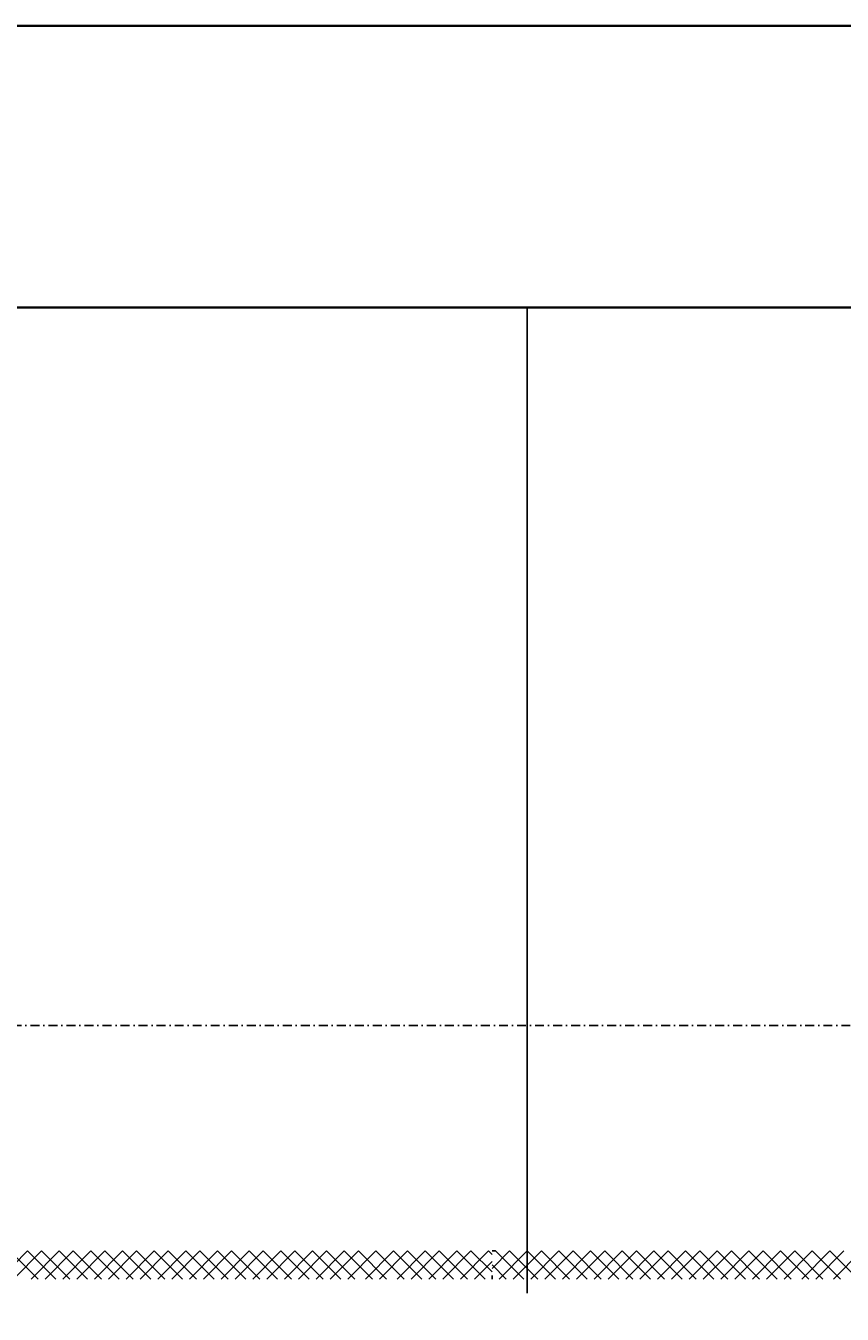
# Model space of a CAD drawing. Header units: millimetres. Extents: x -16263 to 65836, y 12201 to 60971.
# Tile 41 of 66: x 55925 to 56505, y 13886 to 14801. Entities that reach past the tile are written whole.
import ezdxf

# ---------------------------------------------------------------- set-up
doc = ezdxf.new("R2010")
doc.units = ezdxf.units.MM
doc.linetypes.add('DASHDOT', pattern=[25.4, 12.7, -6.35, 0, -6.35])
for name, color, linetype in [('AL$4A---_STEMPEL', 7, 'Continuous'), ('maat', 1, 'Continuous'), ('stramien', 1, 'DASHDOT'), ('vanarris', 253, 'Continuous')]:
    doc.layers.add(name, color=color, linetype=linetype)
doc.styles.get("Standard").update_dxf_attribs({"font": 'arial.ttf'})
doc.dimstyles.new('Annotative', dxfattribs={"dimscale": 0, "dimtxt": 2.5, "dimasz": 2.5, "dimexe": 1.25, "dimexo": 0.625, "dimtad": 1, "dimtxsty": 'Standard', "dimcen": 2.5, "dimadec": 0, "dimazin": 0, "dimtfac": 1, "dimtmove": 0, "dimatfit": 3, "dimfxl": 1, "dimarcsym": 0})

# ---------------------------------------------------------------- blocks, each defined once
blk = doc.blocks.new('vanarris noord')
at = {"layer": 'vanarris', "lineweight": 35}
for p, q in [((38317.5, -5055), (40625, -5055)), ((38317.5, -5255), (40625, -5255))]:
    blk.add_line(p, q, dxfattribs=at)
at = {"layer": 'vanarris', "lineweight": 25}
for p, q in [((39825, -5255), (39825, -5955)), ((39470, -5925), (39450, -5945)), ((39457.5, -5925), (39477.5, -5945)), ((39460, -5945), (39480, -5925)), ((39490, -5945), (39470, -5925)), ((39492.5, -5925), (39472.5, -5945)), ((39480, -5925), (39500, -5945)), ((39482.5, -5945), (39502.5, -5925)), ((39512.5, -5945), (39492.5, -5925)), ((39515, -5925), (39495, -5945)), ((39502.5, -5925), (39522.5, -5945)), ((39505, -5945), (39525, -5925)), ((39535, -5945), (39515, -5925)), ((39537.5, -5925), (39517.5, -5945)), ((39525, -5925), (39545, -5945)), ((39527.5, -5945), (39547.5, -5925)), ((39557.5, -5945), (39537.5, -5925)), ((39560, -5925), (39540, -5945)), ((39547.5, -5925), (39567.5, -5945)), ((39550, -5945), (39570, -5925)), ((39580, -5945), (39560, -5925)), ((39582.5, -5925), (39562.5, -5945)), ((39570, -5925), (39590, -5945)), ((39572.5, -5945), (39592.5, -5925)), ((39602.5, -5945), (39582.5, -5925)), ((39605, -5925), (39585, -5945)), ((39592.5, -5925), (39612.5, -5945)), ((39595, -5945), (39615, -5925)), ((39625, -5945), (39605, -5925)), ((39627.5, -5925), (39607.5, -5945)), ((39615, -5925), (39635, -5945)), ((39617.5, -5945), (39637.5, -5925)), ((39647.5, -5945), (39627.5, -5925)), ((39650, -5925), (39630, -5945)), ((39637.5, -5925), (39657.5, -5945)), ((39640, -5945), (39660, -5925)), ((39670, -5945), (39650, -5925)), ((39672.5, -5925), (39652.5, -5945)), ((39660, -5925), (39680, -5945)), ((39662.5, -5945), (39682.5, -5925)), ((39692.5, -5945), (39672.5, -5925)), ((39695, -5925), (39675, -5945)), ((39682.5, -5925), (39702.5, -5945)), ((39685, -5945), (39705, -5925)), ((39715, -5945), (39695, -5925)), ((39717.5, -5925), (39697.5, -5945)), ((39705, -5925), (39725, -5945)), ((39710, -5945), (39730, -5925)), ((39737.5, -5945), (39717.5, -5925)), ((39740, -5925), (39720, -5945)), ((39730, -5925), (39750, -5945)), ((39732.5, -5945), (39752.5, -5925)), ((39760, -5945), (39740, -5925)), ((39762.5, -5925), (39742.5, -5945)), ((39752.5, -5925), (39772.5, -5945)), ((39755, -5945), (39775, -5925)), ((39782.5, -5945), (39762.5, -5925)), ((39785, -5925), (39765, -5945)), ((39775, -5925), (39795, -5945)), ((39777.5, -5945), (39797.5, -5925)), ((39800, -5940), (39785, -5925)), ((39797.5, -5925), (39800, -5927.5)), ((39800, -5937.5), (39812.5, -5925)), ((39802.5, -5925), (39800, -5925)), ((39822.5, -5945), (39802.5, -5925)), ((39825, -5925), (39805, -5945)), ((39812.5, -5925), (39832.5, -5945)), ((39815, -5945), (39835, -5925)), ((39845, -5945), (39825, -5925)), ((39847.5, -5925), (39827.5, -5945)), ((39835, -5925), (39855, -5945)), ((39837.5, -5945), (39857.5, -5925)), ((39867.5, -5945), (39847.5, -5925)), ((39870, -5925), (39850, -5945)), ((39857.5, -5925), (39877.5, -5945)), ((39860, -5945), (39880, -5925)), ((39890, -5945), (39870, -5925)), ((39892.5, -5925), (39872.5, -5945)), ((39880, -5925), (39900, -5945)), ((39882.5, -5945), (39902.5, -5925)), ((39912.5, -5945), (39892.5, -5925)), ((39915, -5925), (39895, -5945)), ((39902.5, -5925), (39922.5, -5945)), ((39905, -5945), (39925, -5925)), ((39935, -5945), (39915, -5925)), ((39937.5, -5925), (39917.5, -5945)), ((39925, -5925), (39945, -5945)), ((39927.5, -5945), (39947.5, -5925)), ((39957.5, -5945), (39937.5, -5925)), ((39960, -5925), (39940, -5945)), ((39947.5, -5925), (39967.5, -5945)), ((39950, -5945), (39970, -5925)), ((39980, -5945), (39960, -5925)), ((39982.5, -5925), (39962.5, -5945)), ((39970, -5925), (39990, -5945)), ((39972.5, -5945), (39992.5, -5925)), ((40002.5, -5945), (39982.5, -5925)), ((40005, -5925), (39985, -5945)), ((39992.5, -5925), (40012.5, -5945)), ((39995, -5945), (40015, -5925)), ((40025, -5945), (40005, -5925)), ((40027.5, -5925), (40007.5, -5945)), ((40015, -5925), (40035, -5945)), ((40020, -5945), (40040, -5925)), ((40047.5, -5945), (40027.5, -5925)), ((40050, -5925), (40030, -5945)), ((40040, -5925), (40060, -5945)), ((40042.5, -5945), (40062.5, -5925)), ((39800, -5932.5), (39787.5, -5945)), ((39800, -5935), (39810, -5945)), ((39800, -5945), (39800, -5942.5))]:
    blk.add_line(p, q, dxfattribs=at)
blk = doc.blocks.new('*D283')
at = {"layer": 'Defpoints', "color": 0, "transparency": 16777216}
for p in [(52458.87, 14091.19), (59658.87, 14091.19), (59658.87, 13168.94)]:
    blk.add_point(p, dxfattribs=at)
at = {"layer": 'maat', "color": 0, "lineweight": -2, "transparency": 16777216}
for p, q in [((52458.87, 14090.56), (52458.87, 13167.69)), ((59658.87, 14090.56), (59658.87, 13167.69)), ((52461.37, 13168.94), (59656.37, 13168.94))]:
    blk.add_line(p, q, dxfattribs=at)
at = {"layer": 'maat', "color": 0, "transparency": 16777216}
for points in [[(52461.37, 13169.35), (52461.37, 13168.52), (52458.87, 13168.94)], [(59656.37, 13169.35), (59656.37, 13168.52), (59658.87, 13168.94)]]:
    blk.add_solid(points, dxfattribs=at)
at = {"layer": 'maat', "color": 0, "transparency": 16777216, "insert": (56058.87, 13170.84), "char_height": 2.5, "attachment_point": 5}
blk.add_mtext('7200', dxfattribs=at)

msp = doc.modelspace()

# ---------------------------------------------------------------- linework, layer by layer
at = {"layer": 'stramien', "color": 1, "ltscale": 0.5}
msp.add_lwpolyline([(-16263.493, 14091.188), (63899.959, 14091.188)], dxfattribs=at)

# ---------------------------------------------------------------- block references
at = {"layer": 'AL$4A---_STEMPEL'}
msp.add_blockref('vanarris noord', (16456.374, 19856.188), dxfattribs=at)

# ---------------------------------------------------------------- dimensions: what is measured, and where the dimension line sits
at = {"layer": 'maat'}
dim = msp.add_linear_dim(base=(59658.874, 13168.937), p1=(52458.874, 14091.188), p2=(59658.874, 14091.188), dimstyle='Annotative', dxfattribs=at)
dim.commit()
dim.dimension.update_dxf_attribs({"geometry": '*D283', "text_midpoint": (56058.874, 13170.839)})

doc.saveas('drawing.dxf')
